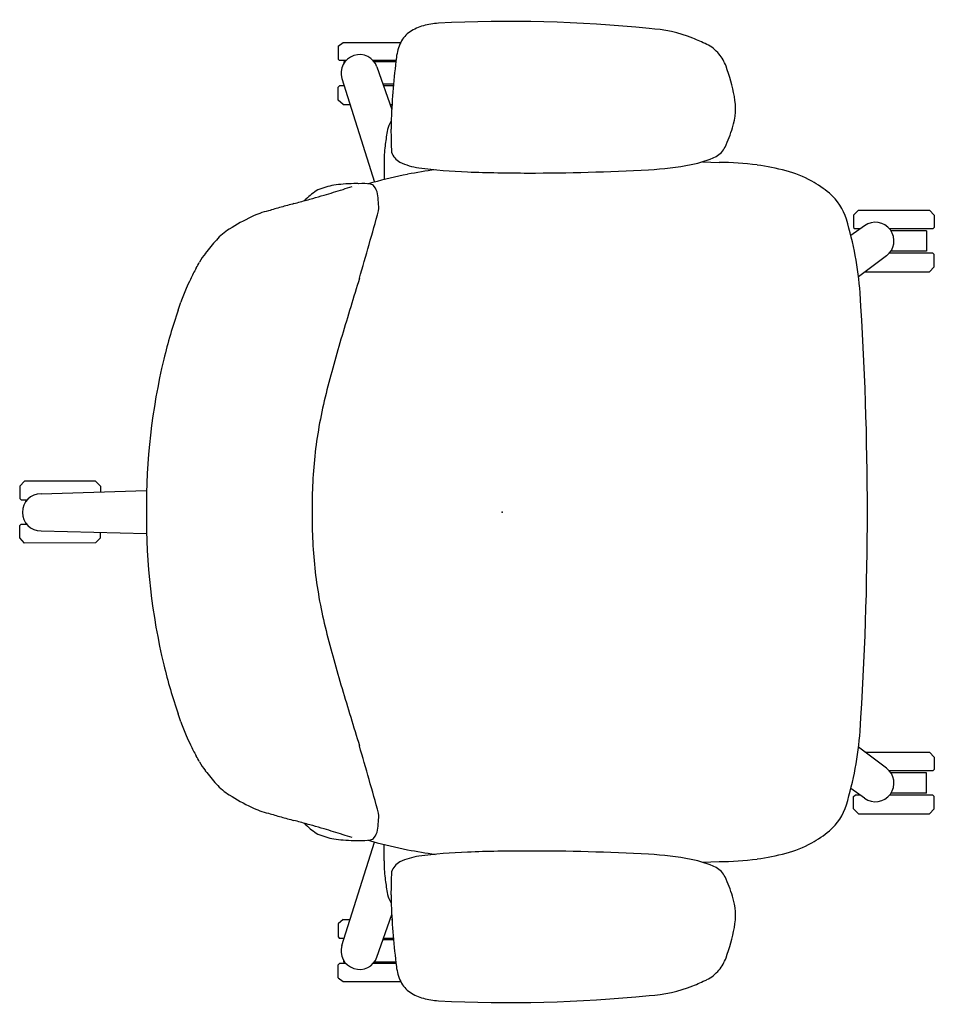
# Model space of a CAD drawing. Header units: inches. Extents: x -199 to 231, y -19 to 83.
# Tile 1 of 256: x -156 to -130, y -2 to 27. Entities that reach past the tile are written whole.
import ezdxf
from ezdxf.enums import TextEntityAlignment as Align

# ---------------------------------------------------------------- set-up
doc = ezdxf.new("R2010")
doc.units = ezdxf.units.IN
doc.header["$LTSCALE"] = 0.291668
doc.header["$MEASUREMENT"] = 0
doc.layers.add('A-FURN-P-SEAT', color=12, linetype='Continuous')
doc.layers.add('PSATTR', color=7, linetype='Continuous')

# ---------------------------------------------------------------- blocks, each defined once
blk = doc.blocks.new('S2U-XX-ARM47-2D')
at = {"layer": 'A-FURN-P-SEAT'}
for p, q in [((-4.8, 13.639), (-4.659, 13.745)), ((-4.8, 13.639), (-4.8, 13.256)), ((-4.659, 13.745), (-2.972, 13.745)), ((-4.8, 13.256), (-4.76, 13.216)), ((-4.575, 13.216), (-4.76, 13.216)), ((-4.608, 13.176), (-4.632, 13.176)), ((-4.632, 13.176), (-4.632, 13.142)), ((-3.109, 13.216), (-3.778, 13.216)), ((-3.114, 13.176), (-3.744, 13.176)), ((-3.666, 13.029), (-3.233, 11.786)), ((-4.691, 12.689), (-3.736, 9.662)), ((-4.8, 12.442), (-4.76, 12.482)), ((-4.8, 12.059), (-4.8, 12.442)), ((-4.626, 12.482), (-4.76, 12.482)), ((-3.181, 12.522), (-3.489, 12.522)), ((-3.184, 12.482), (-3.475, 12.482)), ((-4.659, 11.934), (-4.8, 12.059)), ((-4.659, 11.934), (-4.453, 11.934)), ((-3.285, 11.934), (-3.225, 11.934)), ((-3.457, 10.214), (-3.454, 9.736)), ((5.868, 10.254), (6.354, 10.234)), ((10.294, 8.691), (10.434, 8.841)), ((10.294, 8.691), (10.294, 8.33)), ((10.434, 8.841), (12.516, 8.841)), ((12.516, 8.841), (12.656, 8.691)), ((12.656, 8.691), (12.656, 8.33)), ((10.613, 8.38), (10.213, 8.094)), ((10.294, 8.33), (10.334, 8.29)), ((10.486, 8.29), (10.334, 8.29)), ((12.616, 8.29), (11.346, 8.29)), ((12.425, 8.236), (11.386, 8.236)), ((12.425, 8.236), (12.425, 7.635)), ((12.656, 8.33), (12.616, 8.29)), ((11.259, 7.504), (10.436, 6.888)), ((12.616, 7.581), (11.342, 7.581)), ((12.425, 7.635), (11.383, 7.635)), ((12.656, 7.541), (12.616, 7.581)), ((12.656, 7.18), (12.656, 7.541)), ((10.626, 7.03), (12.516, 7.03)), ((12.516, 7.03), (12.656, 7.18)), ((-13.988, 0.908), (-14.128, 0.758)), ((-11.906, 0.903), (-13.988, 0.908)), ((-11.766, 0.753), (-11.906, 0.903)), ((-14.128, 0.758), (-14.128, 0.394)), ((-13.504, 0.535), (-10.413, 0.632)), ((-11.766, 0.753), (-11.766, 0.589)), ((-14.128, 0.394), (-14.088, 0.354)), ((-14.088, 0.354), (-13.904, 0.354)), ((-13.96, 0.315), (-13.941, 0.315)), ((-13.96, 0.315), (-13.96, 0.288)), ((-14.128, -0.394), (-14.088, -0.354)), ((-14.128, -0.758), (-14.128, -0.394)), ((-14.088, -0.354), (-13.904, -0.354)), ((-13.504, -0.554), (-10.413, -0.631)), ((-13.988, -0.908), (-14.128, -0.758)), ((-11.766, -0.753), (-11.906, -0.903)), ((-11.766, -0.753), (-11.766, -0.598)), ((-11.906, -0.903), (-13.988, -0.908)), ((11.259, -7.504), (10.436, -6.888)), ((10.626, -7.03), (12.516, -7.03)), ((12.516, -7.03), (12.656, -7.18)), ((12.656, -7.18), (12.656, -7.541)), ((12.616, -7.581), (11.342, -7.581)), ((12.425, -7.635), (11.383, -7.635)), ((12.425, -8.236), (12.425, -7.635)), ((12.656, -7.541), (12.616, -7.581)), ((10.613, -8.38), (10.213, -8.094)), ((10.294, -8.33), (10.334, -8.29)), ((10.294, -8.691), (10.294, -8.33)), ((10.486, -8.29), (10.334, -8.29)), ((12.616, -8.29), (11.346, -8.29)), ((12.425, -8.236), (11.386, -8.236)), ((12.656, -8.33), (12.616, -8.29)), ((12.656, -8.691), (12.656, -8.33)), ((10.294, -8.691), (10.434, -8.841)), ((10.434, -8.841), (12.516, -8.841)), ((12.516, -8.841), (12.656, -8.691)), ((-4.691, -12.689), (-3.736, -9.662)), ((-3.457, -10.214), (-3.454, -9.736)), ((5.868, -10.254), (6.354, -10.234)), ((-3.666, -13.029), (-3.233, -11.786)), ((-4.659, -11.934), (-4.8, -12.059)), ((-4.8, -12.059), (-4.8, -12.442)), ((-4.659, -11.934), (-4.453, -11.934)), ((-3.238, -11.934), (-3.225, -11.934)), ((-4.8, -12.442), (-4.76, -12.482)), ((-4.626, -12.482), (-4.76, -12.482)), ((-3.181, -12.522), (-3.489, -12.522)), ((-3.184, -12.482), (-3.475, -12.482)), ((-4.8, -13.256), (-4.76, -13.216)), ((-4.8, -13.639), (-4.8, -13.256)), ((-4.575, -13.216), (-4.76, -13.216)), ((-4.632, -13.176), (-4.632, -13.142)), ((-4.608, -13.176), (-4.632, -13.176)), ((-3.109, -13.216), (-3.778, -13.216)), ((-3.114, -13.176), (-3.744, -13.176)), ((-4.8, -13.639), (-4.659, -13.745)), ((-4.659, -13.745), (-2.972, -13.745))]:
    blk.add_line(p, q, dxfattribs=at)
for centre, radius, start, end in [((-1.926, 12.874), 1.415, 105.5603, 122.9623), ((-1.762, 12.286), 2.025, 92.9232, 105.5603), ((0.199, -26.113), 40.475, 84.1789, 92.9232), ((4.118, 10.236), 3.921, 68.023, 87.2841), ((-2.279, 13.419), 0.765, 122.9623, 154.3864), ((1.911, 5.065), 9.543, 64.6878, 67.3536), ((-1.694, 13.138), 1.414, 154.3864, 173.006), ((5.547, 12.753), 1.038, 39.3266, 64.6878), ((-4.176, 12.852), 0.54, 19.1927, 197.5285), ((19.638, 10.521), 22.906, 173.006, 177.5478), ((5.389, 12.623), 1.243, 20.1175, 39.3266), ((1.21, 11.093), 5.693, 10.874, 20.1175), ((4.968, 11.815), 1.866, 342.4308, 10.874), ((-2.685, 11.038), 0.693, 150.7916, 171.518), ((-2.193, 10.763), 1.256, 147.2443, 150.7916), ((4.601, 11.165), 7.855, 177.5478, 179.68), ((2.277, 12.667), 4.69, 334.9977, 342.4308), ((17.384, 8.045), 20.984, 171.518, 172.6858), ((7.783, 11.148), 11.038, 179.68, 183.1923), ((0.037, 10.272), 3.494, 172.6858, 180.9528), ((5.984, 10.938), 0.599, 298.2529, 334.9977), ((-2.755, 10.692), 0.507, 198.3835, 241.9348), ((4.985, 13.112), 2.991, 280.667, 295.3971), ((-2.203, 11.871), 1.808, 244.07, 262.455), ((3.765, 19.59), 9.583, 273.1459, 280.667), ((6.359, 2.04), 8.195, 82.2415, 90.0348), ((6.502, 3.092), 7.132, 75.2694, 82.2415), ((-0.518, -2.008), 12.105, 100.7175, 105.6769), ((0.841, -9.191), 19.417, 98.2913, 100.7175), ((-0.463, 25.011), 15.063, 262.455, 267.8959), ((0.773, 58.646), 48.721, 267.8959, 269.9791), ((0.779, 73.918), 63.993, 269.97909, 273.14587), ((7.497, 6.876), 3.22, 60.8618, 75.2694), ((-4.664, 7.827), 1.76, 98.6787, 114.553), ((-4.31, 5.504), 4.11, 94.8422, 98.6787), ((-8.913, 22.79), 14.005, 287.6812, 288.8184), ((-4.301, 5.403), 4.211, 90.5155, 94.8422), ((-4.291, 4.316), 5.298, 88.9513, 90.5155), ((-4.098, 7.839), 1.776, 82.2212, 93.0969), ((-2.958, 6.685), 3.077, 105.6769, 108.2569), ((-3.881, 9.43), 0.171, 37.074, 82.2212), ((-4.147, 9.229), 0.504, 9.9532, 37.074), ((7.466, 6.82), 3.284, 49.8619, 60.8618), ((-4.563, 7.99), 1.662, 120.0816, 135.2795), ((-13.794, 38.517), 30.472, 285.7022, 286.3527), ((-12.498, 34.036), 25.808, 286.3934, 287.6812), ((-5.974, 8.909), 2.359, 357.8675, 9.9532), ((8.556, 8.113), 1.593, 16.7969, 49.8619), ((5.326, -33.107), 43.658, 105.1654, 105.6809), ((-77.991, 274.283), 274.823, 285.16539, 285.24559), ((-4.906, 8.33), 1.178, 135.2795, 138.1516), ((-11.543, 30.481), 22.128, 285.2456, 285.7233), ((-6.293, 6.493), 2.39, 103.3442, 115.8663), ((-2.254, -6.106), 15.614, 105.6809, 107.095), ((-218.259, 68.87), 222.884, 343.84208, 344.37026), ((-4.059, 1.885), 7.51, 115.8663, 121.5603), ((0.419, 5.657), 10.093, 4.326, 16.7969), ((10.93, 7.938), 0.544, 306.4606, 125.6544), ((-7.139, 6.901), 1.624, 121.5603, 139.1554), ((0.812, 0.026), 12.136, 139.1554, 141.5474), ((-7.333, 6.494), 1.735, 141.5474, 151.7663), ((-14.552, 10.37), 6.459, 330.0477, 331.7663), ((-5.254, 5.012), 4.272, 150.0477, 155.0868), ((7.357, -0.845), 18.177, 155.0868, 156.0127), ((493.973, -144.816), 520.727, 163.06734, 163.26042), ((-5.133, 4.713), 4.507, 156.0127, 161.4367), ((-88.303, -0.088), 99, 0.0507, 3.76782), ((-30.584, 13.26), 22.342, 340.7813, 341.4367), ((4.582, 1.001), 14.9, 160.7813, 166.518), ((33.194, -6.228), 39.558, 163.2604, 165.8083), ((8.183, 0.138), 18.603, 166.518, 180.4237), ((7.902, 0.168), 13.47, 165.8083, 173.26), ((8.597, 0.138), 14.163, 173.4699, 180.5573), ((-13.504, -0.01), 0.544, 90, 270), ((8.597, -0.138), 14.163, 179.4427, 186.5301), ((-88.303, 0.088), 99, 356.23218, 359.9493), ((8.183, -0.138), 18.603, 179.5763, 193.482), ((7.902, -0.168), 13.47, 186.74, 194.1917), ((33.194, 6.228), 39.558, 194.1917, 196.7396), ((4.582, -1.001), 14.9, 193.482, 199.2187), ((493.973, 144.816), 520.727, 196.73958, 196.93266), ((-30.584, -13.26), 22.342, 18.5633, 19.2187), ((-5.133, -4.713), 4.507, 198.5633, 203.9873), ((7.357, 0.845), 18.177, 203.9873, 204.9132), ((0.419, -5.657), 10.093, 343.2031, 355.674), ((-5.254, -5.012), 4.272, 204.9132, 209.9523), ((-218.259, -68.87), 222.884, 15.62974, 16.15792), ((-14.552, -10.37), 6.459, 28.2337, 29.9523), ((-7.333, -6.494), 1.735, 208.2337, 218.4526), ((0.812, -0.026), 12.136, 218.4526, 220.8446), ((10.93, -7.938), 0.544, 234.3456, 53.5394), ((-7.139, -6.901), 1.624, 220.8446, 238.4397), ((-4.059, -1.885), 7.51, 238.4397, 244.1337), ((-6.293, -6.493), 2.39, 244.1337, 256.6558), ((8.556, -8.113), 1.593, 310.1381, 343.2031), ((-2.254, 6.106), 15.614, 252.905, 254.3191), ((5.326, 33.107), 43.658, 254.3191, 254.8346), ((-5.974, -8.909), 2.359, 350.0468, 2.1325), ((-77.991, -274.283), 274.823, 74.75441, 74.83461), ((-4.906, -8.33), 1.178, 221.8484, 224.7205), ((-4.563, -7.99), 1.662, 224.7205, 239.9184), ((-11.543, -30.481), 22.128, 74.2767, 74.7544), ((-13.794, -38.517), 30.472, 73.6473, 74.2978), ((-4.664, -7.827), 1.76, 245.447, 261.3213), ((-12.498, -34.036), 25.808, 72.3188, 73.6066), ((-8.913, -22.79), 14.005, 71.1816, 72.3188), ((-4.147, -9.229), 0.504, 322.926, 350.0468), ((7.466, -6.82), 3.284, 299.1382, 310.1381), ((-4.31, -5.504), 4.11, 261.3213, 265.1578), ((-4.301, -5.403), 4.211, 265.1578, 269.4845), ((-4.291, -4.316), 5.298, 269.4845, 271.0487), ((-4.098, -7.839), 1.776, 266.9031, 277.7788), ((-2.958, -6.685), 3.077, 251.7431, 254.3231), ((-3.881, -9.43), 0.171, 277.7788, 322.926), ((-0.518, 2.008), 12.105, 254.3231, 259.2825), ((7.497, -6.876), 3.22, 284.7306, 299.1382), ((-2.203, -11.871), 1.808, 97.545, 115.93), ((0.841, 9.191), 19.417, 259.2825, 261.7087), ((-0.463, -25.011), 15.063, 92.1041, 97.545), ((0.773, -58.646), 48.721, 90.0209, 92.1041), ((0.779, -73.918), 63.993, 86.85413, 90.02091), ((3.765, -19.59), 9.583, 79.333, 86.8541), ((6.502, -3.092), 7.132, 277.7585, 284.7306), ((0.037, -10.272), 3.494, 179.0472, 187.3142), ((-2.755, -10.692), 0.507, 118.0652, 161.6165), ((4.985, -13.112), 2.991, 64.6029, 79.333), ((6.359, -2.04), 8.195, 269.9652, 277.7585), ((7.783, -11.148), 11.038, 176.8077, 180.32), ((5.984, -10.938), 0.599, 25.0023, 61.7471), ((17.384, -8.045), 20.984, 187.3142, 188.482), ((2.277, -12.667), 4.69, 17.5692, 25.0023), ((-2.685, -11.038), 0.693, 188.482, 209.2084), ((4.601, -11.165), 7.855, 180.32, 182.4522), ((-2.193, -10.763), 1.256, 209.2084, 212.7557), ((19.638, -10.521), 22.906, 182.4522, 186.994), ((4.968, -11.815), 1.866, 349.126, 17.5692), ((1.21, -11.093), 5.693, 339.8825, 349.126), ((-4.176, -12.852), 0.54, 162.4715, 340.8073), ((5.389, -12.623), 1.243, 320.6734, 339.8825), ((-1.694, -13.138), 1.414, 186.994, 205.6136), ((5.547, -12.753), 1.038, 295.3122, 320.6734), ((-2.279, -13.419), 0.765, 205.6136, 237.0377), ((1.911, -5.065), 9.543, 292.6464, 295.3122), ((-1.926, -12.874), 1.415, 237.0377, 254.4397), ((4.118, -10.236), 3.921, 272.7159, 291.977), ((-1.762, -12.286), 2.025, 254.4397, 267.0768), ((0.199, 26.113), 40.475, 267.0768, 275.8211)]:
    blk.add_arc(centre, radius, start, end, dxfattribs=at)
blk.add_point((0, 0), dxfattribs=at)
at = {"layer": 'PSATTR', "flags": 1}
for tag in ['PSON', 'PSMC', 'PSDH', 'PSPN', 'PSQT', 'PSEC', 'PST5', 'PST4', 'PST3', 'PST2', 'PST1']:
    blk.add_attdef(tag, text='', height=1, dxfattribs=at).set_placement((0, 0), align=Align.TOP_CENTER)

msp = doc.modelspace()

# ---------------------------------------------------------------- block references
msp.add_blockref('S2U-XX-ARM47-2D', (-142.232, 12.235))

doc.saveas('drawing.dxf')
